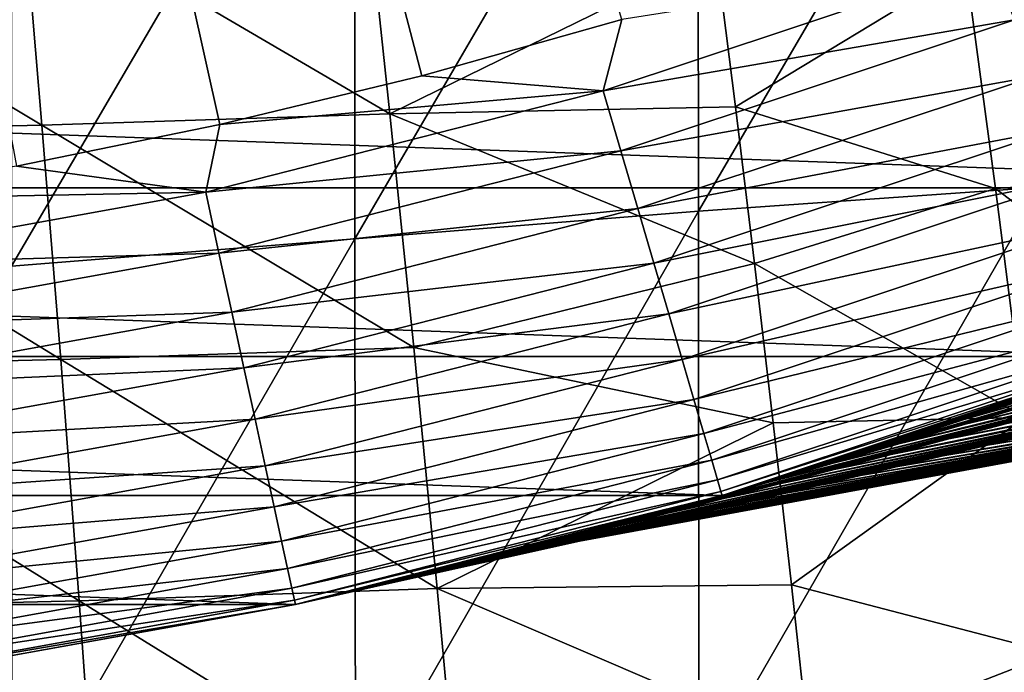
# Model space of a CAD drawing. Header units: metres. Extents: x -22 to 72, y -237 to 23.
# Tile 175 of 256: x 3.78 to 7.37, y -22.23 to -19.85. Entities that reach past the tile are written whole.
import ezdxf

# ---------------------------------------------------------------- set-up
doc = ezdxf.new("R2010")
doc.units = ezdxf.units.M
doc.layers.add('solid_509588_MEDIA_SW0001', color=7, linetype='CONTINUOUS')

msp = doc.modelspace()

# ---------------------------------------------------------------- linework, layer by layer
at = {"layer": 'solid_509588_MEDIA_SW0001'}
for points in [[(5.243667, -20.057306, 132.530869), (5.972702, -19.852415, 132.530869), (0, 0, 132.892746)], [(4.507635, -20.235434, 132.530869), (5.243667, -20.057306, 132.530869), (0, 0, 132.892746)], [(3.765589, -20.38656, 132.530869), (4.507635, -20.235434, 132.530869), (0, 0, 132.892746)], [(7.500455, -18.417053, 288.62674), (6.250535, -18.505966, 288.744263), (6.252433, -20.550875, 289.405914)], [(7.502688, -20.463486, 289.296082), (7.500455, -18.417053, 288.62674), (6.252433, -20.550875, 289.405914)], [(6.250535, -18.505966, 288.744263), (4.998507, -18.61068, 288.848969), (4.999886, -20.652216, 289.501526)], [(6.252433, -20.550875, 289.405914), (6.250535, -18.505966, 288.744263), (4.999886, -20.652216, 289.501526)], [(4.998507, -18.61068, 288.848969), (3.746288, -18.714685, 288.936676), (3.747127, -20.752096, 289.580139)], [(4.999886, -20.652216, 289.501526), (4.998507, -18.61068, 288.848969), (3.747127, -20.752096, 289.580139)], [(7.40483, -19.853115, 132.463425), (8.802268, -19.274279, 132.463425), (7.325175, -19.639555, 132.5121)], [(5.039143, -19.372217, 258.853851), (5.127408, -20.195784, 259.573822), (3.788908, -19.412167, 258.682373)], [(5.039143, -19.372217, 258.853851), (6.317728, -19.612473, 259.339233), (5.127408, -20.195784, 259.573822)], [(3.788908, -19.412167, 258.682373), (3.858266, -20.237804, 259.391602), (2.531785, -19.439247, 258.560272)], [(5.127408, -20.195784, 259.573822), (3.858266, -20.237804, 259.391602), (3.788908, -19.412167, 258.682373)], [(3.858266, -20.237804, 259.391602), (2.579314, -20.266747, 259.262268), (2.531785, -19.439247, 258.560272)], [(7.227944, -19.66095, 259.622955), (8.122857, -19.601198, 259.856476), (8.238438, -20.409149, 260.579193)], [(5.127408, -20.195784, 259.573822), (6.317728, -19.612473, 259.339233), (6.387444, -20.170807, 259.829742)], [(5.905442, -20.112087, 132.5121), (7.325175, -19.639555, 132.5121), (5.972702, -19.852415, 132.530869)], [(7.40483, -19.853115, 132.463425), (7.325175, -19.639555, 132.5121), (5.905442, -20.112087, 132.5121)], [(6.387444, -20.170807, 259.829742), (6.317728, -19.612473, 259.339233), (7.227944, -19.66095, 259.622955)], [(6.387444, -20.170807, 259.829742), (7.227944, -19.66095, 259.622955), (7.336369, -20.469109, 260.330261)], [(7.336369, -20.469109, 260.330261), (7.227944, -19.66095, 259.622955), (8.238438, -20.409149, 260.579193)], [(9.347038, -20.466614), (-9.347038, -20.466614), (-10.78328, -19.747665)], [(10.78328, -19.747665), (9.347038, -20.466614), (-10.78328, -19.747665)], [(5.905442, -20.112087, 132.5121), (5.972702, -19.852415, 132.530869), (5.243667, -20.057306, 132.530869)], [(5.969658, -20.330788, 132.463425), (7.40483, -19.853115, 132.463425), (5.905442, -20.112087, 132.5121)], [(7.481618, -20.058994, 132.385696), (7.40483, -19.853115, 132.463425), (5.969658, -20.330788, 132.463425)], [(5.905442, -20.112087, 132.5121), (5.243667, -20.057306, 132.530869), (4.507635, -20.235434, 132.530869)], [(6.031563, -20.541618, 132.385696), (7.481618, -20.058994, 132.385696), (5.969658, -20.330788, 132.463425)], [(7.554253, -20.253736, 132.280243), (7.481618, -20.058994, 132.385696), (6.031563, -20.541618, 132.385696)], [(4.455616, -20.482134, 132.5121), (5.905442, -20.112087, 132.5121), (4.507635, -20.235434, 132.530869)], [(5.969658, -20.330788, 132.463425), (5.905442, -20.112087, 132.5121), (4.455616, -20.482134, 132.5121)], [(5.127408, -20.195784, 259.573822), (6.387444, -20.170807, 259.829742), (6.456631, -20.742348, 260.304077)], [(6.456631, -20.742348, 260.304077), (6.387444, -20.170807, 259.829742), (7.336369, -20.469109, 260.330261)], [(5.127408, -20.195784, 259.573822), (5.214736, -21.048445, 260.259064), (3.858266, -20.237804, 259.391602)], [(5.127408, -20.195784, 259.573822), (6.456631, -20.742348, 260.304077), (5.214736, -21.048445, 260.259064)], [(3.858266, -20.237804, 259.391602), (3.926881, -21.092247, 260.066559), (2.579314, -20.266747, 259.262268)], [(4.455616, -20.482134, 132.5121), (4.507635, -20.235434, 132.530869), (3.765589, -20.38656, 132.530869)], [(5.214736, -21.048445, 260.259064), (3.926881, -21.092247, 260.066559), (3.858266, -20.237804, 259.391602)], [(3.926881, -21.092247, 260.066559), (2.626326, -21.122841, 259.930359), (2.579314, -20.266747, 259.262268)], [(6.090121, -20.741047, 132.280243), (7.554253, -20.253736, 132.280243), (6.031563, -20.541618, 132.385696)], [(7.621517, -20.434078, 132.148819), (7.554253, -20.253736, 132.280243), (6.090121, -20.741047, 132.280243)], [(4.504066, -20.704857, 132.463425), (5.969658, -20.330788, 132.463425), (4.455616, -20.482134, 132.5121)], [(6.031563, -20.541618, 132.385696), (5.969658, -20.330788, 132.463425), (4.504066, -20.704857, 132.463425)], [(4.455616, -20.482134, 132.5121), (3.765589, -20.38656, 132.530869), (3.018518, -20.510487, 132.530869)], [(7.336369, -20.469109, 260.330261), (8.238438, -20.409149, 260.579193), (8.352385, -21.244246, 261.267029)], [(7.862777, -21.081432), (-7.862777, -21.081432), (-9.347038, -20.466614)], [(9.347038, -20.466614), (7.862777, -21.081432), (-9.347038, -20.466614)], [(6.144348, -20.925728, 132.148819), (7.621517, -20.434078, 132.148819), (6.090121, -20.741047, 132.280243)], [(7.682283, -20.596998, 131.993607), (7.621517, -20.434078, 132.148819), (6.144348, -20.925728, 132.148819)], [(7.502688, -20.463486, 289.296082), (6.252433, -20.550875, 289.405914), (6.254457, -22.63345, 289.970367)], [(7.505014, -22.550671, 289.86792), (7.502688, -20.463486, 289.296082), (6.254457, -22.63345, 289.970367)], [(2.983084, -20.747808, 132.5121), (4.455616, -20.482134, 132.5121), (3.018518, -20.510487, 132.530869)], [(4.504066, -20.704857, 132.463425), (4.455616, -20.482134, 132.5121), (2.983084, -20.747808, 132.5121)], [(6.456631, -20.742348, 260.304077), (7.336369, -20.469109, 260.330261), (7.44322, -21.304043, 261.003143)], [(7.44322, -21.304043, 261.003143), (7.336369, -20.469109, 260.330261), (8.352385, -21.244246, 261.267029)], [(4.550773, -20.919567, 132.385696), (6.031563, -20.541618, 132.385696), (4.504066, -20.704857, 132.463425)], [(6.090121, -20.741047, 132.280243), (6.031563, -20.541618, 132.385696), (4.550773, -20.919567, 132.385696)], [(6.252433, -20.550875, 289.405914), (4.999886, -20.652216, 289.501526), (5.001402, -22.728195, 290.057556)], [(6.254457, -22.63345, 289.970367), (6.252433, -20.550875, 289.405914), (5.001402, -22.728195, 290.057556)], [(6.193336, -21.092567, 131.993607), (7.682283, -20.596998, 131.993607), (6.144348, -20.925728, 132.148819)], [(7.735531, -20.739761, 131.817245), (7.682283, -20.596998, 131.993607), (6.193336, -21.092567, 131.993607)], [(4.999886, -20.652216, 289.501526), (3.747127, -20.752096, 289.580139), (3.748091, -22.820953, 290.127808)], [(5.001402, -22.728195, 290.057556), (4.999886, -20.652216, 289.501526), (3.748091, -22.820953, 290.127808)], [(3.015522, -20.973419, 132.463425), (4.504066, -20.704857, 132.463425), (2.983084, -20.747808, 132.5121)], [(4.550773, -20.919567, 132.385696), (4.504066, -20.704857, 132.463425), (3.015522, -20.973419, 132.463425)], [(4.594954, -21.122665, 132.280243), (6.090121, -20.741047, 132.280243), (4.550773, -20.919567, 132.385696)], [(6.144348, -20.925728, 132.148819), (6.090121, -20.741047, 132.280243), (4.594954, -21.122665, 132.280243)], [(5.214736, -21.048445, 260.259064), (6.456631, -20.742348, 260.304077), (6.524667, -21.323721, 260.759552)], [(6.236264, -21.238766, 131.817245), (7.735531, -20.739761, 131.817245), (6.193336, -21.092567, 131.993607)], [(7.780369, -20.859976, 131.622665), (7.735531, -20.739761, 131.817245), (6.236264, -21.238766, 131.817245)], [(6.524667, -21.323721, 260.759552), (6.456631, -20.742348, 260.304077), (7.44322, -21.304043, 261.003143)], [(6.272412, -21.361872, 131.622665), (7.780369, -20.859976, 131.622665), (6.236264, -21.238766, 131.817245)], [(7.816045, -20.955627, 131.413147), (7.780369, -20.859976, 131.622665), (6.272412, -21.361872, 131.622665)], [(3.046794, -21.190914, 132.385696), (4.550773, -20.919567, 132.385696), (3.015522, -20.973419, 132.463425)], [(4.594954, -21.122665, 132.280243), (4.550773, -20.919567, 132.385696), (3.046794, -21.190914, 132.385696)], [(4.635869, -21.310745, 132.148819), (6.144348, -20.925728, 132.148819), (4.594954, -21.122665, 132.280243)], [(6.193336, -21.092567, 131.993607), (6.144348, -20.925728, 132.148819), (4.635869, -21.310745, 132.148819)], [(6.301173, -21.459824, 131.413147), (7.816045, -20.955627, 131.413147), (6.272412, -21.361872, 131.622665)], [(7.84196, -21.02511, 131.192184), (7.816045, -20.955627, 131.413147), (6.301173, -21.459824, 131.413147)], [(7.222106, -21.310844, 75.419586), (8.424465, -20.963743, 76.096573), (8.184575, -21.037828, 76.218666)], [(7.222106, -21.310844, 75.419586), (7.481723, -21.225428, 75.302246), (8.424465, -20.963743, 76.096573)], [(8.430851, -20.96159, 92.900513), (7.485847, -21.224014, 93.692802), (7.224914, -21.309916, 93.571945)], [(8.189432, -21.036179, 92.775131), (8.430851, -20.96159, 92.900513), (7.224914, -21.309916, 93.571945)], [(6.322066, -21.530979, 131.192184), (7.84196, -21.02511, 131.192184), (6.301173, -21.459824, 131.413147)], [(7.857681, -21.067259, 130.963501), (7.84196, -21.02511, 131.192184), (6.322066, -21.530979, 131.192184)], [(7.944438, -21.111351, 76.343216), (6.961525, -21.395962, 75.540466), (8.184575, -21.037828, 76.218666)], [(7.222106, -21.310844, 75.419586), (8.184575, -21.037828, 76.218666), (6.961525, -21.395962, 75.540466)], [(8.189432, -21.036179, 92.775131), (7.224914, -21.309916, 93.571945), (6.963477, -21.395327, 93.447197)], [(7.948044, -21.110107, 92.646996), (8.189432, -21.036179, 92.775131), (6.963477, -21.395327, 93.447197)], [(7.223406, -21.328619, 76.736717), (8.453326, -21.030451, 77.451996), (8.236516, -21.090845, 77.58963)], [(7.223406, -21.328619, 76.736717), (7.463777, -21.256752, 76.601715), (8.453326, -21.030451, 77.451996)], [(8.462533, -21.027472, 91.538162), (7.465645, -21.256063, 92.380806), (7.224768, -21.328108, 92.241844)], [(8.245209, -21.088057, 91.397423), (8.462533, -21.027472, 91.538162), (7.224768, -21.328108, 92.241844)], [(5.214736, -21.048445, 260.259064), (5.30019, -21.927391, 260.907288), (3.926881, -21.092247, 260.066559)], [(5.214736, -21.048445, 260.259064), (6.524667, -21.323721, 260.759552), (5.30019, -21.927391, 260.907288)], [(6.33474, -21.574142, 130.963501), (7.857681, -21.067259, 130.963501), (6.322066, -21.530979, 131.192184)], [(6.33474, -21.574142, 130.963501), (7.862944, -21.081369, 130.73114), (7.857681, -21.067259, 130.963501)], [(8.006176, -21.050659, 93.92601), (7.407663, -21.245625, 94.40107), (7.297355, -21.283764, 94.174355)], [(7.746298, -21.137596, 93.810707), (8.006176, -21.050659, 93.92601), (7.297355, -21.283764, 94.174355)], [(6.33917, -21.588539), (-6.33917, -21.588539), (-7.862777, -21.081432)], [(7.862777, -21.081432), (6.33917, -21.588539), (-7.862777, -21.081432)], [(3.926881, -21.092247, 260.066559), (3.994005, -21.972591, 260.705017), (2.626326, -21.122841, 259.930359)], [(5.30019, -21.927391, 260.907288), (3.994005, -21.972591, 260.705017), (3.926881, -21.092247, 260.066559)], [(4.67283, -21.480652, 131.993607), (6.193336, -21.092567, 131.993607), (4.635869, -21.310745, 132.148819)], [(6.236264, -21.238766, 131.817245), (6.193336, -21.092567, 131.993607), (4.67283, -21.480652, 131.993607)], [(6.33474, -21.574142, 130.963501), (6.338983, -21.588593, 130.73114), (7.862944, -21.081369, 130.73114)], [(7.757129, -21.120533, 95.081482), (7.862944, -21.081369, 130.73114), (6.338983, -21.588593, 130.73114)], [(6.346868, -21.586275, 77.087753), (6.33917, -21.588539), (7.862777, -21.081432)], [(6.423052, -21.563728, 76.875168), (6.346868, -21.586275, 77.087753), (7.862777, -21.081432)], [(6.503069, -21.539732, 76.660881), (6.423052, -21.563728, 76.875168), (7.862777, -21.081432)], [(6.586815, -21.514271, 76.443336), (6.503069, -21.539732, 76.660881), (7.862777, -21.081432)], [(6.674119, -21.487349, 76.2229), (6.586815, -21.514271, 76.443336), (7.862777, -21.081432)], [(6.764832, -21.458961, 76.000465), (6.674119, -21.487349, 76.2229), (7.862777, -21.081432)], [(6.85881, -21.42911, 75.776939), (6.764832, -21.458961, 76.000465), (7.862777, -21.081432)], [(6.955903, -21.397789, 75.5532), (6.85881, -21.42911, 75.776939), (7.862777, -21.081432)], [(7.944438, -21.111351, 76.343216), (6.85881, -21.42911, 75.776939), (6.955903, -21.397789, 75.5532)], [(7.704146, -21.184324, 76.470726), (6.85881, -21.42911, 75.776939), (7.944438, -21.111351, 76.343216)], [(7.948044, -21.110107, 92.646996), (6.963477, -21.395327, 93.447197), (6.890374, -21.418982, 93.277222)], [(7.706759, -21.183397, 92.515709), (7.948044, -21.110107, 92.646996), (6.890374, -21.418982, 93.277222)], [(6.961525, -21.395962, 75.540466), (6.955903, -21.397789, 75.5532), (7.862777, -21.081432)], [(7.944438, -21.111351, 76.343216), (6.955903, -21.397789, 75.5532), (6.961525, -21.395962, 75.540466)], [(7.055964, -21.365004, 75.330147), (6.961525, -21.395962, 75.540466), (7.862777, -21.081432)], [(6.983169, -21.399918, 76.876221), (8.236516, -21.090845, 77.58963), (8.02034, -21.150574, 77.731056)], [(6.983169, -21.399918, 76.876221), (7.223406, -21.328619, 76.736717), (8.236516, -21.090845, 77.58963)], [(8.245209, -21.088057, 91.397423), (7.224768, -21.328108, 92.241844), (6.984214, -21.39953, 92.098351)], [(8.028723, -21.147926, 91.252937), (8.245209, -21.088057, 91.397423), (6.984214, -21.39953, 92.098351)], [(7.158855, -21.330748, 75.107933), (7.055964, -21.365004, 75.330147), (7.862777, -21.081432)], [(7.264606, -21.294964, 74.885559), (7.158855, -21.330748, 75.107933), (7.862777, -21.081432)], [(7.165432, -21.382467, 78.343414), (8.555991, -21.099482, 79.016869), (8.369379, -21.145929, 79.17588)], [(7.165432, -21.382467, 78.343414), (7.377253, -21.325605, 78.182365), (8.555991, -21.099482, 79.016869)], [(8.53783, -21.103479, 89.945114), (7.385819, -21.32312, 90.792809), (7.174284, -21.379959, 90.62925)], [(8.351504, -21.149874, 89.783653), (8.53783, -21.103479, 89.945114), (7.174284, -21.379959, 90.62925)], [(7.373353, -21.257555, 74.662964), (7.264606, -21.294964, 74.885559), (7.862777, -21.081432)], [(3.994005, -21.972591, 260.705017), (2.672305, -22.004553, 260.562317), (2.626326, -21.122841, 259.930359)], [(3.076373, -21.396646, 132.280243), (4.594954, -21.122665, 132.280243), (3.046794, -21.190914, 132.385696)], [(4.635869, -21.310745, 132.148819), (4.594954, -21.122665, 132.280243), (3.076373, -21.396646, 132.280243)], [(7.669209, -21.152618, 94.915535), (7.757129, -21.120533, 95.081482), (6.338983, -21.588593, 130.73114)], [(8.028723, -21.147926, 91.252937), (6.984214, -21.39953, 92.098351), (6.744131, -21.470318, 91.949837)], [(7.813225, -21.207073, 91.104279), (8.028723, -21.147926, 91.252937), (6.744131, -21.470318, 91.949837)], [(6.955336, -21.438505, 78.510651), (8.369379, -21.145929, 79.17588), (8.185005, -21.191492, 79.33992)], [(6.955336, -21.438505, 78.510651), (7.165432, -21.382467, 78.343414), (8.369379, -21.145929, 79.17588)], [(7.746298, -21.137596, 93.810707), (7.297355, -21.283764, 94.174355), (7.19042, -21.320127, 93.948738)], [(7.485847, -21.224014, 93.692802), (7.746298, -21.137596, 93.810707), (7.19042, -21.320127, 93.948738)], [(7.740664, -21.139544, 75.187378), (7.264606, -21.294964, 74.885559), (7.373353, -21.257555, 74.662964)], [(7.481723, -21.225428, 75.302246), (7.264606, -21.294964, 74.885559), (7.740664, -21.139544, 75.187378)], [(8.938812, -21.129477, 88.239525), (7.460054, -21.367567, 88.896736), (7.29228, -21.407848, 88.699509)], [(8.797799, -21.160879, 88.05938), (8.938812, -21.129477, 88.239525), (7.29228, -21.407848, 88.699509)], [(7.63772, -21.164007, 94.855263), (7.669209, -21.152618, 94.915535), (6.338983, -21.588593, 130.73114)], [(7.521174, -21.205706, 94.62825), (7.63772, -21.164007, 94.855263), (6.338983, -21.588593, 130.73114)], [(6.743234, -21.470633, 77.020737), (8.02034, -21.150574, 77.731056), (7.804955, -21.209625, 77.876694)], [(6.743234, -21.470633, 77.020737), (6.983169, -21.399918, 76.876221), (8.02034, -21.150574, 77.731056)], [(7.704146, -21.184324, 76.470726), (6.764832, -21.458961, 76.000465), (6.85881, -21.42911, 75.776939)], [(7.463777, -21.256752, 76.601715), (6.764832, -21.458961, 76.000465), (7.704146, -21.184324, 76.470726)], [(7.706759, -21.183397, 92.515709), (6.890374, -21.418982, 93.277222), (6.797112, -21.448759, 93.05423)], [(7.465645, -21.256063, 92.380806), (7.706759, -21.183397, 92.515709), (6.797112, -21.448759, 93.05423)], [(8.351504, -21.149874, 89.783653), (7.174284, -21.379959, 90.62925), (6.964481, -21.435957, 90.460014)], [(8.167389, -21.195379, 89.617554), (8.351504, -21.149874, 89.783653), (6.964481, -21.435957, 90.460014)], [(8.797799, -21.160879, 88.05938), (7.29228, -21.407848, 88.699509), (7.129422, -21.446793, 88.494278)], [(8.661811, -21.191078, 87.873596), (8.797799, -21.160879, 88.05938), (7.129422, -21.446793, 88.494278)], [(8.821247, -21.15686, 80.900887), (7.311886, -21.403685, 80.255035), (7.478459, -21.363617, 80.057442)], [(8.821247, -21.15686, 80.900887), (8.686498, -21.186869, 81.086113), (7.311886, -21.403685, 80.255035)], [(7.407663, -21.245625, 94.40107), (7.521174, -21.205706, 94.62825), (6.338983, -21.588593, 130.73114)], [(6.503768, -21.540735, 77.170761), (7.804955, -21.209625, 77.876694), (7.59052, -21.267979, 78.02697)], [(6.503768, -21.540735, 77.170761), (6.743234, -21.470633, 77.020737), (7.804955, -21.209625, 77.876694)], [(7.813225, -21.207073, 91.104279), (6.744131, -21.470318, 91.949837), (6.504681, -21.540447, 91.795815)], [(7.598867, -21.26548, 90.951042), (7.813225, -21.207073, 91.104279), (6.504681, -21.540447, 91.795815)], [(6.747265, -21.493647, 78.684662), (8.185005, -21.191492, 79.33992), (8.003243, -21.236118, 79.509514)], [(6.747265, -21.493647, 78.684662), (6.955336, -21.438505, 78.510651), (8.185005, -21.191492, 79.33992)], [(8.167389, -21.195379, 89.617554), (6.964481, -21.435957, 90.460014), (6.756674, -21.49107, 90.284714)], [(7.985818, -21.239962, 89.446358), (8.167389, -21.195379, 89.617554), (6.756674, -21.49107, 90.284714)], [(8.532053, -21.21986, 87.682053), (6.972722, -21.484127, 88.280502), (6.823416, -21.519596, 88.057831)], [(8.409642, -21.247036, 87.484787), (8.532053, -21.21986, 87.682053), (6.823416, -21.519596, 88.057831)], [(8.661811, -21.191078, 87.873596), (7.129422, -21.446793, 88.494278), (6.972722, -21.484127, 88.280502)], [(8.532053, -21.21986, 87.682053), (8.661811, -21.191078, 87.873596), (6.972722, -21.484127, 88.280502)], [(8.557041, -21.215609, 81.277618), (6.993965, -21.479639, 80.675789), (7.15022, -21.442392, 80.460968)], [(8.557041, -21.215609, 81.277618), (8.433315, -21.243008, 81.475876), (6.993965, -21.479639, 80.675789)], [(8.686498, -21.186869, 81.086113), (7.15022, -21.442392, 80.460968), (7.311886, -21.403685, 80.255035)], [(8.686498, -21.186869, 81.086113), (8.557041, -21.215609, 81.277618), (7.15022, -21.442392, 80.460968)], [(4.705219, -21.629541, 131.817245), (6.236264, -21.238766, 131.817245), (4.67283, -21.480652, 131.993607)], [(6.272412, -21.361872, 131.622665), (6.236264, -21.238766, 131.817245), (4.705219, -21.629541, 131.817245)], [(7.297355, -21.283764, 94.174355), (7.407663, -21.245625, 94.40107), (6.338983, -21.588593, 130.73114)], [(6.541665, -21.547819, 78.866142), (8.003243, -21.236118, 79.509514), (7.824581, -21.279747, 79.685234)], [(6.541665, -21.547819, 78.866142), (6.747265, -21.493647, 78.684662), (8.003243, -21.236118, 79.509514)], [(7.985818, -21.239962, 89.446358), (6.756674, -21.49107, 90.284714), (6.551228, -21.545237, 90.102722)], [(7.80717, -21.283564, 89.269539), (7.985818, -21.239962, 89.446358), (6.551228, -21.545237, 90.102722)], [(7.463777, -21.256752, 76.601715), (6.674119, -21.487349, 76.2229), (6.764832, -21.458961, 76.000465)], [(7.223406, -21.328619, 76.736717), (6.674119, -21.487349, 76.2229), (7.463777, -21.256752, 76.601715)], [(8.409642, -21.247036, 87.484787), (6.823416, -21.519596, 88.057831), (6.682674, -21.552956, 87.826073)], [(8.295562, -21.272432, 87.281937), (8.409642, -21.247036, 87.484787), (6.682674, -21.552956, 87.826073)], [(7.465645, -21.256063, 92.380806), (6.797112, -21.448759, 93.05423), (6.707307, -21.477011, 92.833008)], [(7.224768, -21.328108, 92.241844), (7.465645, -21.256063, 92.380806), (6.707307, -21.477011, 92.833008)], [(8.433315, -21.243008, 81.475876), (6.843695, -21.515305, 80.90007), (6.993965, -21.479639, 80.675789)], [(8.433315, -21.243008, 81.475876), (8.315814, -21.268969, 81.681274), (6.843695, -21.515305, 80.90007)], [(7.485847, -21.224014, 93.692802), (7.19042, -21.320127, 93.948738), (7.087022, -21.354721, 93.7248)], [(7.224914, -21.309916, 93.571945), (7.485847, -21.224014, 93.692802), (7.087022, -21.354721, 93.7248)], [(7.481723, -21.225428, 75.302246), (7.158855, -21.330748, 75.107933), (7.264606, -21.294964, 74.885559)], [(7.222106, -21.310844, 75.419586), (7.158855, -21.330748, 75.107933), (7.481723, -21.225428, 75.302246)], [(7.598867, -21.26548, 90.951042), (6.265906, -21.609915, 91.635109), (6.245517, -21.615816, 91.573502)], [(7.385819, -21.32312, 90.792809), (7.598867, -21.26548, 90.951042), (6.245517, -21.615816, 91.573502)], [(7.377253, -21.325605, 78.182365), (6.264631, -21.610285, 77.327179), (7.59052, -21.267979, 78.02697)], [(6.503768, -21.540735, 77.170761), (7.59052, -21.267979, 78.02697), (6.264631, -21.610285, 77.327179)], [(7.598867, -21.26548, 90.951042), (6.504681, -21.540447, 91.795815), (6.265906, -21.609915, 91.635109)], [(7.19042, -21.320127, 93.948738), (7.297355, -21.283764, 94.174355), (6.338983, -21.588593, 130.73114)], [(6.339036, -21.600924, 79.055893), (7.824581, -21.279747, 79.685234), (7.649499, -21.322279, 79.867683)], [(6.339036, -21.600924, 79.055893), (6.541665, -21.547819, 78.866142), (7.824581, -21.279747, 79.685234)], [(7.80717, -21.283564, 89.269539), (6.551228, -21.545237, 90.102722), (6.34852, -21.598377, 89.913368)], [(7.631809, -21.326117, 89.08654), (7.80717, -21.283564, 89.269539), (6.34852, -21.598377, 89.913368)], [(8.295562, -21.272432, 87.281937), (6.682674, -21.552956, 87.826073), (6.550974, -21.584078, 87.584885)], [(8.190047, -21.295984, 87.073242), (8.295562, -21.272432, 87.281937), (6.550974, -21.584078, 87.584885)], [(8.315814, -21.268969, 81.681274), (6.700058, -21.549252, 81.134338), (6.843695, -21.515305, 80.90007)], [(8.315814, -21.268969, 81.681274), (8.205236, -21.293365, 81.893906), (6.700058, -21.549252, 81.134338)], [(3.103766, -21.587166, 132.148819), (4.635869, -21.310745, 132.148819), (3.076373, -21.396646, 132.280243)], [(4.67283, -21.480652, 131.993607), (4.635869, -21.310745, 132.148819), (3.103766, -21.587166, 132.148819)], [(5.30019, -21.927391, 260.907288), (6.524667, -21.323721, 260.759552), (6.591282, -21.914351, 261.196014)], [(6.139869, -21.652824, 79.2547), (7.649499, -21.322279, 79.867683), (7.478459, -21.363617, 80.057442)], [(6.139869, -21.652824, 79.2547), (6.339036, -21.600924, 79.055893), (7.649499, -21.322279, 79.867683)], [(7.631809, -21.326117, 89.08654), (6.34852, -21.598377, 89.913368), (6.148914, -21.650408, 89.715958)], [(7.460054, -21.367567, 88.896736), (7.631809, -21.326117, 89.08654), (6.148914, -21.650408, 89.715958)], [(7.385819, -21.32312, 90.792809), (6.245517, -21.615816, 91.573502), (6.165288, -21.638836, 91.32534)], [(7.174284, -21.379959, 90.62925), (7.385819, -21.32312, 90.792809), (6.165288, -21.638836, 91.32534)], [(7.377253, -21.325605, 78.182365), (6.20519, -21.627428, 77.506729), (6.264631, -21.610285, 77.327179)], [(7.165432, -21.382467, 78.343414), (6.20519, -21.627428, 77.506729), (7.377253, -21.325605, 78.182365)], [(8.092879, -21.317719, 86.8582), (6.428386, -21.612955, 87.333855), (6.315129, -21.639545, 87.072647)], [(8.003963, -21.337637, 86.636391), (8.092879, -21.317719, 86.8582), (6.315129, -21.639545, 87.072647)], [(7.087022, -21.354721, 93.7248), (7.19042, -21.320127, 93.948738), (6.338983, -21.588593, 130.73114)], [(8.190047, -21.295984, 87.073242), (6.550974, -21.584078, 87.584885), (6.428386, -21.612955, 87.333855)], [(8.092879, -21.317719, 86.8582), (8.190047, -21.295984, 87.073242), (6.428386, -21.612955, 87.333855)], [(8.102345, -21.316046, 82.113754), (6.436406, -21.611208, 81.633392), (6.563963, -21.581293, 81.378761)], [(8.102345, -21.316046, 82.113754), (8.007957, -21.336859, 82.340637), (6.436406, -21.611208, 81.633392)], [(6.591282, -21.914351, 261.196014), (6.524667, -21.323721, 260.759552), (7.44322, -21.304043, 261.003143)], [(7.224768, -21.328108, 92.241844), (6.621019, -21.503769, 92.614502), (6.538307, -21.529062, 92.399643)], [(6.984214, -21.39953, 92.098351), (7.224768, -21.328108, 92.241844), (6.538307, -21.529062, 92.399643)], [(8.205236, -21.293365, 81.893906), (6.563963, -21.581293, 81.378761), (6.700058, -21.549252, 81.134338)], [(8.205236, -21.293365, 81.893906), (8.102345, -21.316046, 82.113754), (6.563963, -21.581293, 81.378761)], [(7.223406, -21.328619, 76.736717), (6.586815, -21.514271, 76.443336), (6.674119, -21.487349, 76.2229)], [(6.983169, -21.399918, 76.876221), (6.586815, -21.514271, 76.443336), (7.223406, -21.328619, 76.736717)], [(6.591282, -21.914351, 261.196014), (7.44322, -21.304043, 261.003143), (7.547451, -22.163355, 261.639343)], [(7.224768, -21.328108, 92.241844), (6.707307, -21.477011, 92.833008), (6.621019, -21.503769, 92.614502)], [(7.222106, -21.310844, 75.419586), (6.961525, -21.395962, 75.540466), (7.055964, -21.365004, 75.330147)], [(7.224914, -21.309916, 93.571945), (6.987031, -21.387646, 93.501053), (6.963477, -21.395327, 93.447197)], [(7.224914, -21.309916, 93.571945), (7.087022, -21.354721, 93.7248), (6.987031, -21.387646, 93.501053)], [(7.222106, -21.310844, 75.419586), (7.055964, -21.365004, 75.330147), (7.158855, -21.330748, 75.107933)], [(4.732492, -21.754913, 131.622665), (6.272412, -21.361872, 131.622665), (4.705219, -21.629541, 131.817245)], [(6.301173, -21.459824, 131.413147), (6.272412, -21.361872, 131.622665), (4.732492, -21.754913, 131.622665)], [(5.944667, -21.703398, 79.463242), (7.478459, -21.363617, 80.057442), (7.311886, -21.403685, 80.255035)], [(5.944667, -21.703398, 79.463242), (6.139869, -21.652824, 79.2547), (7.478459, -21.363617, 80.057442)], [(7.923291, -21.355724, 86.407433), (6.211526, -21.663788, 86.801018), (6.117883, -21.6856, 86.518509)], [(7.850822, -21.371946, 86.170624), (7.923291, -21.355724, 86.407433), (6.117883, -21.6856, 86.518509)], [(7.922913, -21.355644, 82.574287), (6.211148, -21.663784, 82.17289), (6.318439, -21.638781, 81.898148)], [(7.922913, -21.355644, 82.574287), (7.847906, -21.372269, 82.814293), (6.211148, -21.663784, 82.17289)], [(8.003963, -21.337637, 86.636391), (6.315129, -21.639545, 87.072647), (6.211526, -21.663788, 86.801018)], [(7.923291, -21.355724, 86.407433), (8.003963, -21.337637, 86.636391), (6.211526, -21.663788, 86.801018)], [(8.007957, -21.336859, 82.340637), (6.318439, -21.638781, 81.898148), (6.436406, -21.611208, 81.633392)], [(8.007957, -21.336859, 82.340637), (7.922913, -21.355644, 82.574287), (6.318439, -21.638781, 81.898148)], [(6.987031, -21.387646, 93.501053), (7.087022, -21.354721, 93.7248), (6.338983, -21.588593, 130.73114)], [(7.731618, -21.398525, 85.672638), (5.963113, -21.721443, 85.921486), (5.904721, -21.7349, 85.610535)], [(7.686858, -21.408472, 85.414177), (7.731618, -21.398525, 85.672638), (5.904721, -21.7349, 85.610535)], [(7.460054, -21.367567, 88.896736), (6.148914, -21.650408, 89.715958), (5.952762, -21.701248, 89.509743)], [(7.29228, -21.407848, 88.699509), (7.460054, -21.367567, 88.896736), (5.952762, -21.701248, 89.509743)], [(7.729948, -21.398619, 83.311089), (5.962378, -21.721518, 83.052856), (6.032367, -21.705311, 82.750847)], [(7.729948, -21.398619, 83.311089), (7.687418, -21.408224, 83.566299), (5.962378, -21.721518, 83.052856)], [(7.786636, -21.386276, 85.925331), (6.034649, -21.704908, 86.224815), (5.963113, -21.721443, 85.921486)], [(7.731618, -21.398525, 85.672638), (7.786636, -21.386276, 85.925331), (5.963113, -21.721443, 85.921486)], [(7.783483, -21.386621, 83.06012), (6.032367, -21.705311, 82.750847), (6.115506, -21.686018, 82.457283)], [(7.783483, -21.386621, 83.06012), (7.729948, -21.398619, 83.311089), (6.032367, -21.705311, 82.750847)], [(7.850822, -21.371946, 86.170624), (6.117883, -21.6856, 86.518509), (6.034649, -21.704908, 86.224815)], [(7.786636, -21.386276, 85.925331), (7.850822, -21.371946, 86.170624), (6.034649, -21.704908, 86.224815)], [(7.174284, -21.379959, 90.62925), (6.165288, -21.638836, 91.32534), (6.089357, -21.660326, 91.082718)], [(6.964481, -21.435957, 90.460014), (7.174284, -21.379959, 90.62925), (6.089357, -21.660326, 91.082718)], [(7.847906, -21.372269, 82.814293), (6.115506, -21.686018, 82.457283), (6.211148, -21.663784, 82.17289)], [(7.847906, -21.372269, 82.814293), (7.783483, -21.386621, 83.06012), (6.115506, -21.686018, 82.457283)], [(7.165432, -21.382467, 78.343414), (6.123243, -21.65077, 77.763069), (6.20519, -21.627428, 77.506729)], [(6.955336, -21.438505, 78.510651), (6.123243, -21.65077, 77.763069), (7.165432, -21.382467, 78.343414)], [(6.963477, -21.395327, 93.447197), (6.987031, -21.387646, 93.501053), (6.338983, -21.588593, 130.73114)], [(6.890374, -21.418982, 93.277222), (6.963477, -21.395327, 93.447197), (6.338983, -21.588593, 130.73114)], [(6.984214, -21.39953, 92.098351), (6.538307, -21.529062, 92.399643), (6.459323, -21.552893, 92.188904)], [(6.744131, -21.470318, 91.949837), (6.984214, -21.39953, 92.098351), (6.459323, -21.552893, 92.188904)], [(6.983169, -21.399918, 76.876221), (6.503069, -21.539732, 76.660881), (6.586815, -21.514271, 76.443336)], [(6.743234, -21.470633, 77.020737), (6.503069, -21.539732, 76.660881), (6.983169, -21.399918, 76.876221)], [(5.753958, -21.752531, 79.682137), (7.311886, -21.403685, 80.255035), (7.15022, -21.442392, 80.460968)], [(5.753958, -21.752531, 79.682137), (5.944667, -21.703398, 79.463242), (7.311886, -21.403685, 80.255035)], [(7.29228, -21.407848, 88.699509), (5.952762, -21.701248, 89.509743), (5.760555, -21.75079, 89.293968)], [(7.129422, -21.446793, 88.494278), (7.29228, -21.407848, 88.699509), (5.760555, -21.75079, 89.293968)], [(7.631134, -21.420904, 84.885414), (5.83129, -21.751787, 84.971718), (5.817287, -21.755014, 84.647377)], [(7.620786, -21.423256, 84.618179), (7.631134, -21.420904, 84.885414), (5.817287, -21.755014, 84.647377)], [(7.620786, -21.423256, 84.618179), (5.817287, -21.755014, 84.647377), (5.818449, -21.754761, 84.32238)], [(7.621914, -21.423052, 84.351273), (5.818449, -21.754761, 84.32238), (5.834195, -21.751144, 83.998734)], [(7.621914, -21.423052, 84.351273), (7.620786, -21.423256, 84.618179), (5.818449, -21.754761, 84.32238)], [(7.6532, -21.415964, 85.151283), (5.860542, -21.745062, 85.293396), (5.83129, -21.751787, 84.971718)], [(7.631134, -21.420904, 84.885414), (7.6532, -21.415964, 85.151283), (5.83129, -21.751787, 84.971718)], [(7.633884, -21.420387, 84.086334), (5.834195, -21.751144, 83.998734), (5.863467, -21.74441, 83.678162)], [(7.633884, -21.420387, 84.086334), (7.621914, -21.423052, 84.351273), (5.834195, -21.751144, 83.998734)], [(7.686858, -21.408472, 85.414177), (5.904721, -21.7349, 85.610535), (5.860542, -21.745062, 85.293396)], [(7.6532, -21.415964, 85.151283), (7.686858, -21.408472, 85.414177), (5.860542, -21.745062, 85.293396)], [(7.655714, -21.415451, 83.824654), (5.863467, -21.74441, 83.678162), (5.906014, -21.734556, 83.362343)], [(7.655714, -21.415451, 83.824654), (7.633884, -21.420387, 84.086334), (5.863467, -21.74441, 83.678162)], [(7.687418, -21.408224, 83.566299), (5.906014, -21.734556, 83.362343), (5.962378, -21.721518, 83.052856)], [(7.687418, -21.408224, 83.566299), (7.655714, -21.415451, 83.824654), (5.906014, -21.734556, 83.362343)], [(6.964481, -21.435957, 90.460014), (6.089357, -21.660326, 91.082718), (6.01752, -21.680393, 90.846001)], [(6.756674, -21.49107, 90.284714), (6.964481, -21.435957, 90.460014), (6.01752, -21.680393, 90.846001)], [(6.797112, -21.448759, 93.05423), (6.890374, -21.418982, 93.277222), (6.338983, -21.588593, 130.73114)], [(4.754192, -21.854668, 131.413147), (6.301173, -21.459824, 131.413147), (4.732492, -21.754913, 131.622665)], [(6.322066, -21.530979, 131.192184), (6.301173, -21.459824, 131.413147), (4.754192, -21.854668, 131.413147)], [(7.129422, -21.446793, 88.494278), (5.573629, -21.798731, 89.066383), (5.550537, -21.804623, 88.952553)], [(6.972722, -21.484127, 88.280502), (7.129422, -21.446793, 88.494278), (5.550537, -21.804623, 88.952553)], [(7.15022, -21.442392, 80.460968), (6.993965, -21.479639, 80.675789), (5.568505, -21.800039, 79.912949)], [(5.753958, -21.752531, 79.682137), (7.15022, -21.442392, 80.460968), (5.568505, -21.800039, 79.912949)], [(7.129422, -21.446793, 88.494278), (5.760555, -21.75079, 89.293968), (5.573629, -21.798731, 89.066383)], [(6.955336, -21.438505, 78.510651), (6.045854, -21.67251, 78.014084), (6.123243, -21.65077, 77.763069)], [(6.747265, -21.493647, 78.684662), (6.045854, -21.67251, 78.014084), (6.955336, -21.438505, 78.510651)], [(6.707307, -21.477011, 92.833008), (6.797112, -21.448759, 93.05423), (6.338983, -21.588593, 130.73114)], [(6.744131, -21.470318, 91.949837), (6.459323, -21.552893, 92.188904), (6.384377, -21.575211, 91.980911)], [(6.504681, -21.540447, 91.795815), (6.744131, -21.470318, 91.949837), (6.384377, -21.575211, 91.980911)], [(6.743234, -21.470633, 77.020737), (6.423052, -21.563728, 76.875168), (6.503069, -21.539732, 76.660881)], [(6.503768, -21.540735, 77.170761), (6.423052, -21.563728, 76.875168), (6.743234, -21.470633, 77.020737)], [(3.128512, -21.759279, 131.993607), (4.67283, -21.480652, 131.993607), (3.103766, -21.587166, 132.148819)], [(4.705219, -21.629541, 131.817245), (4.67283, -21.480652, 131.993607), (3.128512, -21.759279, 131.993607)], [(6.993965, -21.479639, 80.675789), (5.49388, -21.818966, 80.296898), (5.535298, -21.808496, 80.079788)], [(6.993965, -21.479639, 80.675789), (6.843695, -21.515305, 80.90007), (5.49388, -21.818966, 80.296898)], [(6.972722, -21.484127, 88.280502), (5.550537, -21.804623, 88.952553), (5.500649, -21.817261, 88.698433)], [(6.823416, -21.519596, 88.057831), (6.972722, -21.484127, 88.280502), (5.500649, -21.817261, 88.698433)], [(6.993965, -21.479639, 80.675789), (5.535298, -21.808496, 80.079788), (5.568505, -21.800039, 79.912949)], [(6.747265, -21.493647, 78.684662), (5.905846, -21.711081, 78.49675), (5.973014, -21.692698, 78.258759)], [(6.541665, -21.547819, 78.866142), (5.905846, -21.711081, 78.49675), (6.747265, -21.493647, 78.684662)], [(6.756674, -21.49107, 90.284714), (6.01752, -21.680393, 90.846001), (5.950862, -21.698784, 90.614967)], [(6.551228, -21.545237, 90.102722), (6.756674, -21.49107, 90.284714), (5.950862, -21.698784, 90.614967)], [(6.747265, -21.493647, 78.684662), (5.973014, -21.692698, 78.258759), (6.045854, -21.67251, 78.014084)], [(6.621019, -21.503769, 92.614502), (6.707307, -21.477011, 92.833008), (6.338983, -21.588593, 130.73114)], [(6.538307, -21.529062, 92.399643), (6.621019, -21.503769, 92.614502), (6.338983, -21.588593, 130.73114)], [(4.769956, -21.927132, 131.192184), (6.322066, -21.530979, 131.192184), (4.754192, -21.854668, 131.413147)], [(6.33474, -21.574142, 130.963501), (6.322066, -21.530979, 131.192184), (4.769956, -21.927132, 131.192184)], [(6.843695, -21.515305, 80.90007), (5.442534, -21.831831, 80.580482), (5.49388, -21.818966, 80.296898)], [(6.843695, -21.515305, 80.90007), (6.700058, -21.549252, 81.134338), (5.442534, -21.831831, 80.580482)], [(6.823416, -21.519596, 88.057831), (5.500649, -21.817261, 88.698433), (5.454989, -21.828722, 88.452545)], [(6.682674, -21.552956, 87.826073), (6.823416, -21.519596, 88.057831), (5.454989, -21.828722, 88.452545)], [(6.503768, -21.540735, 77.170761), (6.264631, -21.610285, 77.327179), (6.274321, -21.607473, 77.298431)], [(6.504681, -21.540447, 91.795815), (6.313213, -21.596142, 91.775703), (6.265906, -21.609915, 91.635109)], [(6.503768, -21.540735, 77.170761), (6.274321, -21.607473, 77.298431), (6.346868, -21.586275, 77.087753)], [(6.504681, -21.540447, 91.795815), (6.384377, -21.575211, 91.980911), (6.313213, -21.596142, 91.775703)], [(6.459323, -21.552893, 92.188904), (6.538307, -21.529062, 92.399643), (6.338983, -21.588593, 130.73114)], [(6.503768, -21.540735, 77.170761), (6.346868, -21.586275, 77.087753), (6.423052, -21.563728, 76.875168)], [(4.779518, -21.971088, 130.963501), (6.33474, -21.574142, 130.963501), (4.769956, -21.927132, 131.192184)], [(4.779518, -21.971088, 130.963501), (6.338983, -21.588593, 130.73114), (6.33474, -21.574142, 130.963501)], [(6.682674, -21.552956, 87.826073), (5.413192, -21.839125, 88.210899), (5.373952, -21.848814, 87.965553)], [(6.550974, -21.584078, 87.584885), (6.682674, -21.552956, 87.826073), (5.373952, -21.848814, 87.965553)], [(6.700058, -21.549252, 81.134338), (5.396324, -21.843298, 80.857391), (5.442534, -21.831831, 80.580482)], [(6.700058, -21.549252, 81.134338), (6.563963, -21.581293, 81.378761), (5.396324, -21.843298, 80.857391)], [(6.682674, -21.552956, 87.826073), (5.454989, -21.828722, 88.452545), (5.413192, -21.839125, 88.210899)], [(6.541665, -21.547819, 78.866142), (5.843592, -21.727919, 78.7295), (5.905846, -21.711081, 78.49675)], [(6.339036, -21.600924, 79.055893), (5.843592, -21.727919, 78.7295), (6.541665, -21.547819, 78.866142)], [(6.551228, -21.545237, 90.102722), (5.950862, -21.698784, 90.614967), (5.888879, -21.715689, 90.389336)], [(6.34852, -21.598377, 89.913368), (6.551228, -21.545237, 90.102722), (5.888879, -21.715689, 90.389336)], [(6.313213, -21.596142, 91.775703), (6.384377, -21.575211, 91.980911), (6.338983, -21.588593, 130.73114)], [(6.384377, -21.575211, 91.980911), (6.459323, -21.552893, 92.188904), (6.338983, -21.588593, 130.73114)], [(4.78214, -21.985914), (-4.78214, -21.985914), (-6.33917, -21.588539)], [(6.33917, -21.588539), (4.78214, -21.985914), (-6.33917, -21.588539)], [(4.779518, -21.971088, 130.963501), (4.782719, -21.985804, 130.73114), (6.338983, -21.588593, 130.73114)], [(5.10764, -21.9126, 84.24205), (4.78214, -21.985914), (6.33917, -21.588539)], [(6.313213, -21.596142, 91.775703), (6.338983, -21.588593, 130.73114), (4.782719, -21.985804, 130.73114)], [(6.265906, -21.609915, 91.635109), (6.313213, -21.596142, 91.775703), (4.782719, -21.985804, 130.73114)], [(6.245517, -21.615816, 91.573502), (6.265906, -21.609915, 91.635109), (4.782719, -21.985804, 130.73114)], [(6.165288, -21.638836, 91.32534), (6.245517, -21.615816, 91.573502), (4.782719, -21.985804, 130.73114)], [(5.112387, -21.911493, 83.968552), (5.10764, -21.9126, 84.24205), (6.33917, -21.588539)], [(5.120095, -21.909693, 83.697479), (5.112387, -21.911493, 83.968552), (6.33917, -21.588539)], [(5.130737, -21.907204, 83.432938), (5.120095, -21.909693, 83.697479), (6.33917, -21.588539)], [(5.144448, -21.903988, 83.172752), (5.130737, -21.907204, 83.432938), (6.33917, -21.588539)], [(5.161057, -21.90008, 82.915428), (5.144448, -21.903988, 83.172752), (6.33917, -21.588539)], [(5.180355, -21.895523, 82.659889), (5.161057, -21.90008, 82.915428), (6.33917, -21.588539)], [(5.202036, -21.890383, 82.406387), (5.180355, -21.895523, 82.659889), (6.33917, -21.588539)], [(5.225914, -21.884693, 82.157478), (5.202036, -21.890383, 82.406387), (6.33917, -21.588539)], [(5.25267, -21.878288, 81.908867), (5.225914, -21.884693, 82.157478), (6.33917, -21.588539)], [(5.283051, -21.870972, 81.655579), (5.25267, -21.878288, 81.908867), (6.33917, -21.588539)], [(5.317365, -21.862654, 81.394402), (5.283051, -21.870972, 81.655579), (6.33917, -21.588539)], [(6.428386, -21.612955, 87.333855), (5.33601, -21.85811, 87.70887), (5.299294, -21.867041, 87.440773)], [(6.315129, -21.639545, 87.072647), (6.428386, -21.612955, 87.333855), (5.299294, -21.867041, 87.440773)], [(5.354883, -21.853495, 81.128448), (5.317365, -21.862654, 81.394402), (6.33917, -21.588539)], [(6.436406, -21.611208, 81.633392), (5.317365, -21.862654, 81.394402), (5.354883, -21.853495, 81.128448)], [(6.436406, -21.611208, 81.633392), (6.318439, -21.638781, 81.898148), (5.317365, -21.862654, 81.394402)], [(6.550974, -21.584078, 87.584885), (5.373952, -21.848814, 87.965553), (5.33601, -21.85811, 87.70887)], [(6.428386, -21.612955, 87.333855), (6.550974, -21.584078, 87.584885), (5.33601, -21.85811, 87.70887)], [(6.563963, -21.581293, 81.378761), (5.354883, -21.853495, 81.128448), (5.396324, -21.843298, 80.857391)], [(6.563963, -21.581293, 81.378761), (6.436406, -21.611208, 81.633392), (5.354883, -21.853495, 81.128448)], [(5.396324, -21.843298, 80.857391), (5.354883, -21.853495, 81.128448), (6.33917, -21.588539)], [(5.442534, -21.831831, 80.580482), (5.396324, -21.843298, 80.857391), (6.33917, -21.588539)], [(5.49388, -21.818966, 80.296898), (5.442534, -21.831831, 80.580482), (6.33917, -21.588539)], [(5.535298, -21.808496, 80.079788), (5.49388, -21.818966, 80.296898), (6.33917, -21.588539)], [(5.568505, -21.800039, 79.912949), (5.535298, -21.808496, 80.079788), (6.33917, -21.588539)], [(5.57942, -21.797249, 79.859489), (5.568505, -21.800039, 79.912949), (6.33917, -21.588539)], [(5.626484, -21.785149, 79.636581), (5.57942, -21.797249, 79.859489), (6.33917, -21.588539)], [(5.676727, -21.77211, 79.411613), (5.626484, -21.785149, 79.636581), (6.33917, -21.588539)], [(5.729944, -21.758165, 79.18544), (5.676727, -21.77211, 79.411613), (6.33917, -21.588539)], [(5.785282, -21.743517, 78.958542), (5.729944, -21.758165, 79.18544), (6.33917, -21.588539)], [(6.34852, -21.598377, 89.913368), (5.830877, -21.731335, 90.168877), (5.776157, -21.745943, 89.953331)], [(6.148914, -21.650408, 89.715958), (6.34852, -21.598377, 89.913368), (5.776157, -21.745943, 89.953331)], [(5.843592, -21.727919, 78.7295), (5.785282, -21.743517, 78.958542), (6.33917, -21.588539)], [(6.339036, -21.600924, 79.055893), (5.785282, -21.743517, 78.958542), (5.843592, -21.727919, 78.7295)], [(6.139869, -21.652824, 79.2547), (5.785282, -21.743517, 78.958542), (6.339036, -21.600924, 79.055893)], [(6.34852, -21.598377, 89.913368), (5.888879, -21.715689, 90.389336), (5.830877, -21.731335, 90.168877)], [(5.905846, -21.711081, 78.49675), (5.843592, -21.727919, 78.7295), (6.33917, -21.588539)], [(5.973014, -21.692698, 78.258759), (5.905846, -21.711081, 78.49675), (6.33917, -21.588539)], [(6.045854, -21.67251, 78.014084), (5.973014, -21.692698, 78.258759), (6.33917, -21.588539)], [(6.123243, -21.65077, 77.763069), (6.045854, -21.67251, 78.014084), (6.33917, -21.588539)], [(6.20519, -21.627428, 77.506729), (6.123243, -21.65077, 77.763069), (6.33917, -21.588539)], [(6.264631, -21.610285, 77.327179), (6.20519, -21.627428, 77.506729), (6.33917, -21.588539)], [(6.274321, -21.607473, 77.298431), (6.264631, -21.610285, 77.327179), (6.33917, -21.588539)], [(6.346868, -21.586275, 77.087753), (6.274321, -21.607473, 77.298431), (6.33917, -21.588539)], [(3.150197, -21.910099, 131.817245), (4.705219, -21.629541, 131.817245), (3.128512, -21.759279, 131.993607)], [(4.732492, -21.754913, 131.622665), (4.705219, -21.629541, 131.817245), (3.150197, -21.910099, 131.817245)], [(6.089357, -21.660326, 91.082718), (6.165288, -21.638836, 91.32534), (4.782719, -21.985804, 130.73114)], [(6.315129, -21.639545, 87.072647), (5.299294, -21.867041, 87.440773), (5.264738, -21.875387, 87.166489)], [(6.211526, -21.663788, 86.801018), (6.315129, -21.639545, 87.072647), (5.264738, -21.875387, 87.166489)], [(6.318439, -21.638781, 81.898148), (5.283051, -21.870972, 81.655579), (5.317365, -21.862654, 81.394402)], [(6.318439, -21.638781, 81.898148), (6.211148, -21.663784, 82.17289), (5.283051, -21.870972, 81.655579)], [(6.148914, -21.650408, 89.715958), (5.776157, -21.745943, 89.953331), (5.724155, -21.759689, 89.742622)], [(5.952762, -21.701248, 89.509743), (6.148914, -21.650408, 89.715958), (5.724155, -21.759689, 89.742622)], [(6.01752, -21.680393, 90.846001), (6.089357, -21.660326, 91.082718), (4.782719, -21.985804, 130.73114)], [(5.950862, -21.698784, 90.614967), (6.01752, -21.680393, 90.846001), (4.782719, -21.985804, 130.73114)], [(6.115506, -21.686018, 82.457283), (5.202036, -21.890383, 82.406387), (5.225914, -21.884693, 82.157478)], [(6.115506, -21.686018, 82.457283), (6.032367, -21.705311, 82.750847), (5.202036, -21.890383, 82.406387)], [(6.117883, -21.6856, 86.518509), (5.233271, -21.882936, 86.891006), (5.205722, -21.889505, 86.618492)], [(6.034649, -21.704908, 86.224815), (6.117883, -21.6856, 86.518509), (5.205722, -21.889505, 86.618492)], [(6.211148, -21.663784, 82.17289), (5.225914, -21.884693, 82.157478), (5.25267, -21.878288, 81.908867)], [(6.211148, -21.663784, 82.17289), (6.115506, -21.686018, 82.457283), (5.225914, -21.884693, 82.157478)], [(6.211526, -21.663788, 86.801018), (5.264738, -21.875387, 87.166489), (5.233271, -21.882936, 86.891006)], [(6.117883, -21.6856, 86.518509), (6.211526, -21.663788, 86.801018), (5.233271, -21.882936, 86.891006)], [(6.211148, -21.663784, 82.17289), (5.25267, -21.878288, 81.908867), (5.283051, -21.870972, 81.655579)], [(6.139869, -21.652824, 79.2547), (5.729944, -21.758165, 79.18544), (5.785282, -21.743517, 78.958542)], [(5.944667, -21.703398, 79.463242), (5.729944, -21.758165, 79.18544), (6.139869, -21.652824, 79.2547)], [(5.888879, -21.715689, 90.389336), (5.950862, -21.698784, 90.614967), (4.782719, -21.985804, 130.73114)], [(5.830877, -21.731335, 90.168877), (5.888879, -21.715689, 90.389336), (4.782719, -21.985804, 130.73114)], [(5.963113, -21.721443, 85.921486), (5.16116, -21.900055, 86.072945), (5.143847, -21.904129, 85.803482)], [(5.904721, -21.7349, 85.610535), (5.963113, -21.721443, 85.921486), (5.143847, -21.904129, 85.803482)], [(5.962378, -21.721518, 83.052856), (5.144448, -21.903988, 83.172752), (5.161057, -21.90008, 82.915428)], [(5.962378, -21.721518, 83.052856), (5.906014, -21.734556, 83.362343), (5.144448, -21.903988, 83.172752)], [(5.962378, -21.721518, 83.052856), (5.161057, -21.90008, 82.915428), (5.180355, -21.895523, 82.659889)], [(6.034649, -21.704908, 86.224815), (5.181764, -21.895189, 86.345497), (5.16116, -21.900055, 86.072945)], [(5.963113, -21.721443, 85.921486), (6.034649, -21.704908, 86.224815), (5.16116, -21.900055, 86.072945)], [(6.032367, -21.705311, 82.750847), (5.180355, -21.895523, 82.659889), (5.202036, -21.890383, 82.406387)], [(6.032367, -21.705311, 82.750847), (5.962378, -21.721518, 83.052856), (5.180355, -21.895523, 82.659889)], [(6.034649, -21.704908, 86.224815), (5.205722, -21.889505, 86.618492), (5.181764, -21.895189, 86.345497)], [(5.952762, -21.701248, 89.509743), (5.724155, -21.759689, 89.742622), (5.660735, -21.776274, 89.471428)], [(5.760555, -21.75079, 89.293968), (5.952762, -21.701248, 89.509743), (5.660735, -21.776274, 89.471428)], [(5.944667, -21.703398, 79.463242), (5.676727, -21.77211, 79.411613), (5.729944, -21.758165, 79.18544)], [(5.753958, -21.752531, 79.682137), (5.676727, -21.77211, 79.411613), (5.944667, -21.703398, 79.463242)], [(3.168456, -22.037096, 131.622665), (4.732492, -21.754913, 131.622665), (3.150197, -21.910099, 131.817245)], [(4.754192, -21.854668, 131.413147), (4.732492, -21.754913, 131.622665), (3.168456, -22.037096, 131.622665)], [(5.776157, -21.745943, 89.953331), (5.830877, -21.731335, 90.168877), (4.782719, -21.985804, 130.73114)], [(5.724155, -21.759689, 89.742622), (5.776157, -21.745943, 89.953331), (4.782719, -21.985804, 130.73114)], [(5.818449, -21.754761, 84.32238), (5.105937, -21.912996, 84.512878), (5.10764, -21.9126, 84.24205)], [(5.818449, -21.754761, 84.32238), (5.817287, -21.755014, 84.647377), (5.105937, -21.912996, 84.512878)], [(5.817287, -21.755014, 84.647377), (5.107318, -21.912674, 84.776093), (5.105937, -21.912996, 84.512878)], [(5.83129, -21.751787, 84.971718), (5.111663, -21.911661, 85.031471), (5.107318, -21.912674, 84.776093)], [(5.817287, -21.755014, 84.647377), (5.83129, -21.751787, 84.971718), (5.107318, -21.912674, 84.776093)], [(5.818449, -21.754761, 84.32238), (5.10764, -21.9126, 84.24205), (5.112387, -21.911493, 83.968552)], [(5.860542, -21.745062, 85.293396), (5.119097, -21.909925, 85.284264), (5.111663, -21.911661, 85.031471)], [(5.83129, -21.751787, 84.971718), (5.860542, -21.745062, 85.293396), (5.111663, -21.911661, 85.031471)], [(5.834195, -21.751144, 83.998734), (5.112387, -21.911493, 83.968552), (5.120095, -21.909693, 83.697479)], [(5.834195, -21.751144, 83.998734), (5.818449, -21.754761, 84.32238), (5.112387, -21.911493, 83.968552)], [(5.860542, -21.745062, 85.293396), (5.129785, -21.907425, 85.540016), (5.119097, -21.909925, 85.284264)], [(5.863467, -21.74441, 83.678162), (5.120095, -21.909693, 83.697479), (5.130737, -21.907204, 83.432938)], [(5.863467, -21.74441, 83.678162), (5.834195, -21.751144, 83.998734), (5.120095, -21.909693, 83.697479)], [(5.904721, -21.7349, 85.610535), (5.143847, -21.904129, 85.803482), (5.129785, -21.907425, 85.540016)], [(5.860542, -21.745062, 85.293396), (5.904721, -21.7349, 85.610535), (5.129785, -21.907425, 85.540016)], [(5.906014, -21.734556, 83.362343), (5.130737, -21.907204, 83.432938), (5.144448, -21.903988, 83.172752)], [(5.906014, -21.734556, 83.362343), (5.863467, -21.74441, 83.678162), (5.130737, -21.907204, 83.432938)], [(5.753958, -21.752531, 79.682137), (5.568505, -21.800039, 79.912949), (5.57942, -21.797249, 79.859489)], [(5.760555, -21.75079, 89.293968), (5.603409, -21.791094, 89.209251), (5.573629, -21.798731, 89.066383)], [(5.753958, -21.752531, 79.682137), (5.57942, -21.797249, 79.859489), (5.626484, -21.785149, 79.636581)], [(5.760555, -21.75079, 89.293968), (5.660735, -21.776274, 89.471428), (5.603409, -21.791094, 89.209251)], [(5.753958, -21.752531, 79.682137), (5.626484, -21.785149, 79.636581), (5.676727, -21.77211, 79.411613)], [(5.660735, -21.776274, 89.471428), (5.724155, -21.759689, 89.742622), (4.782719, -21.985804, 130.73114)], [(5.603409, -21.791094, 89.209251), (5.660735, -21.776274, 89.471428), (4.782719, -21.985804, 130.73114)], [(5.573629, -21.798731, 89.066383), (5.603409, -21.791094, 89.209251), (4.782719, -21.985804, 130.73114)], [(5.550537, -21.804623, 88.952553), (5.573629, -21.798731, 89.066383), (4.782719, -21.985804, 130.73114)], [(5.500649, -21.817261, 88.698433), (5.550537, -21.804623, 88.952553), (4.782719, -21.985804, 130.73114)], [(5.454989, -21.828722, 88.452545), (5.500649, -21.817261, 88.698433), (4.782719, -21.985804, 130.73114)], [(5.413192, -21.839125, 88.210899), (5.454989, -21.828722, 88.452545), (4.782719, -21.985804, 130.73114)], [(3.182985, -22.138145, 131.413147), (4.754192, -21.854668, 131.413147), (3.168456, -22.037096, 131.622665)], [(4.769956, -21.927132, 131.192184), (4.754192, -21.854668, 131.413147), (3.182985, -22.138145, 131.413147)], [(5.373952, -21.848814, 87.965553), (5.413192, -21.839125, 88.210899), (4.782719, -21.985804, 130.73114)], [(5.33601, -21.85811, 87.70887), (5.373952, -21.848814, 87.965553), (4.782719, -21.985804, 130.73114)], [(5.299294, -21.867041, 87.440773), (5.33601, -21.85811, 87.70887), (4.782719, -21.985804, 130.73114)], [(5.264738, -21.875387, 87.166489), (5.299294, -21.867041, 87.440773), (4.782719, -21.985804, 130.73114)], [(5.233271, -21.882936, 86.891006), (5.264738, -21.875387, 87.166489), (4.782719, -21.985804, 130.73114)], [(5.205722, -21.889505, 86.618492), (5.233271, -21.882936, 86.891006), (4.782719, -21.985804, 130.73114)], [(5.181764, -21.895189, 86.345497), (5.205722, -21.889505, 86.618492), (4.782719, -21.985804, 130.73114)], [(5.16116, -21.900055, 86.072945), (5.181764, -21.895189, 86.345497), (4.782719, -21.985804, 130.73114)], [(5.143847, -21.904129, 85.803482), (5.16116, -21.900055, 86.072945), (4.782719, -21.985804, 130.73114)], [(3.193538, -22.211548, 131.192184), (4.769956, -21.927132, 131.192184), (3.182985, -22.138145, 131.413147)], [(4.779518, -21.971088, 130.963501), (4.769956, -21.927132, 131.192184), (3.193538, -22.211548, 131.192184)], [(5.30019, -21.927391, 260.907288), (5.382834, -22.829811, 261.516205), (3.994005, -21.972591, 260.705017)], [(4.78214, -21.985914), (5.10764, -21.9126, 84.24205), (5.105937, -21.912996, 84.512878)], [(5.105937, -21.912996, 84.512878), (4.782719, -21.985804, 130.73114), (4.78214, -21.985914)], [(5.129785, -21.907425, 85.540016), (5.143847, -21.904129, 85.803482), (4.782719, -21.985804, 130.73114)], [(5.119097, -21.909925, 85.284264), (5.129785, -21.907425, 85.540016), (4.782719, -21.985804, 130.73114)], [(5.111663, -21.911661, 85.031471), (5.119097, -21.909925, 85.284264), (4.782719, -21.985804, 130.73114)], [(5.107318, -21.912674, 84.776093), (5.111663, -21.911661, 85.031471), (4.782719, -21.985804, 130.73114)], [(5.105937, -21.912996, 84.512878), (5.107318, -21.912674, 84.776093), (4.782719, -21.985804, 130.73114)], [(5.30019, -21.927391, 260.907288), (6.591282, -21.914351, 261.196014), (6.655883, -22.510593, 261.611145)], [(5.30019, -21.927391, 260.907288), (6.655883, -22.510593, 261.611145), (5.382834, -22.829811, 261.516205)], [(6.655883, -22.510593, 261.611145), (6.591282, -21.914351, 261.196014), (7.547451, -22.163355, 261.639343)], [(3.994005, -21.972591, 260.705017), (4.058897, -22.875938, 261.304779), (2.672305, -22.004553, 260.562317)], [(3.199941, -22.256077, 130.963501), (4.779518, -21.971088, 130.963501), (3.193538, -22.211548, 131.192184)], [(3.199941, -22.256077, 130.963501), (4.782719, -21.985804, 130.73114), (4.779518, -21.971088, 130.963501)], [(5.382834, -22.829811, 261.516205), (4.058897, -22.875938, 261.304779), (3.994005, -21.972591, 260.705017)], [(4.78214, -21.985914), (3.202165, -22.270975), (-4.78214, -21.985914)], [(4.058897, -22.875938, 261.304779), (2.716734, -22.908913, 261.156036), (2.672305, -22.004553, 260.562317)], [(3.199941, -22.256077, 130.963501), (3.202084, -22.270983, 130.73114), (4.782719, -21.985804, 130.73114)], [(4.782719, -21.985804, 130.73114), (3.202084, -22.270983, 130.73114), (4.78214, -21.985914)], [(3.202084, -22.270983, 130.73114), (3.202165, -22.270975), (4.78214, -21.985914)], [(6.655883, -22.510593, 261.611145), (7.547451, -22.163355, 261.639343), (7.648011, -23.04464, 262.236664)]]:
    msp.add_3dface(points, dxfattribs=at)

doc.saveas('drawing.dxf')
